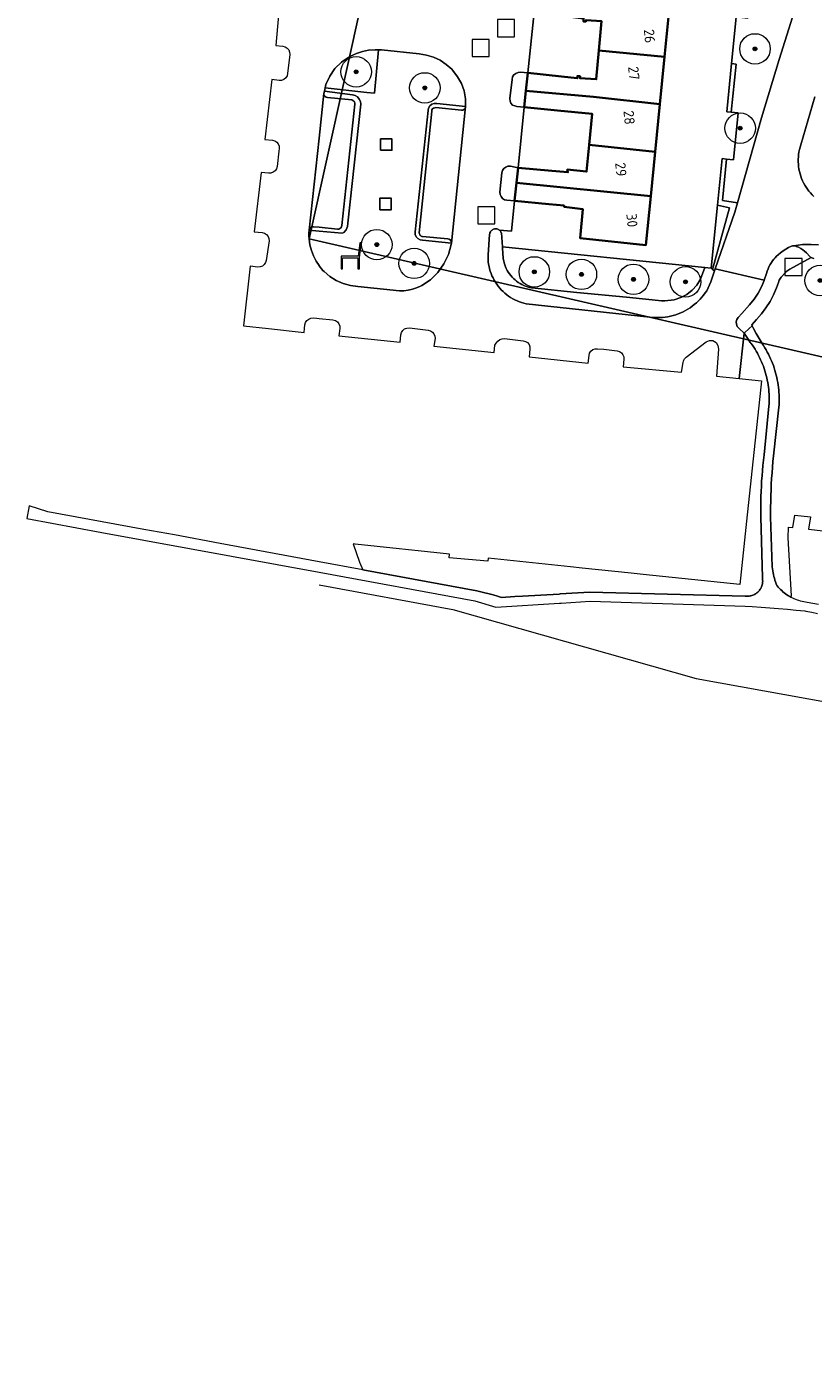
# Model space of a CAD drawing. Extents: x 154222 to 160093, y 456746 to 462495.
# Tile 37 of 254: x 157462 to 157565, y 460363 to 460540. Entities that reach past the tile are written whole.
import ezdxf
from ezdxf.enums import TextEntityAlignment as Align

# ---------------------------------------------------------------- set-up
doc = ezdxf.new("R2010")
doc.units = 0
doc.header["$LTSCALE"] = 0.75
doc.layers.get('0').update_dxf_attribs({"linetype": 'CONTINUOUS'})
doc.layers.get('DEFPOINTS').update_dxf_attribs({"linetype": 'CONTINUOUS'})
for name, color, linetype, lineweight in [('B-XX-GR-BEPLANTING_CULTUUR_BODEMBEDEKKER-GV', 252, 'CONTINUOUS', 18), ('B-XX-GR-BEPLANTING_CULTUUR_BOSPLANTSOEN-GV', 252, 'CONTINUOUS', 18), ('B-XX-GR-BEPLANTING_CULTUUR_HEESTERS-GV', 252, 'CONTINUOUS', 18), ('B-XX-GR-BOOM-S', 252, 'CONTINUOUS', 25), ('B-XX-GR-HAAG-GV', 252, 'CONTINUOUS', 13), ('B-XX-IE-MEUBILAIR_WEGMEUBILAIR-S', 252, 'CONTINUOUS', 25), ('B-XX-KW-KUNSTWERK_DUIKER-G', 252, 'CONTINUOUS', 18), ('B-XX-OG-BEBOUWING-GV', 6, 'CONTINUOUS', 35), ('B-XX-OG-BEBOUWING-T18', 1, 'CONTINUOUS', 18), ('B-XX-OG-TERREIN_CULTUURSCHEIDING-GV', 252, 'CONTINUOUS', 18), ('B-XX-OG-TERREIN_ERF-GV', 252, 'CONTINUOUS', 18), ('B-XX-RI-GWA_RIOOLPUT-S', 252, 'CONTINUOUS', 25), ('B-XX-VH-VERHARDING_ASFALT-GV', 252, 'CONTINUOUS', 18), ('B-XX-VH-VERHARDING_BETONSTRAATSTEEN-GV', 252, 'CONTINUOUS', 18), ('B-XX-VH-VERHARDING_TEGEL-GV', 252, 'CONTINUOUS', 18)]:
    doc.layers.add(name, color=color, linetype=linetype, lineweight=lineweight)
doc.styles.add('NLCS-ISO-M-T18', font='NLCS-ISO.ttf', dxfattribs={"height": 1.8})

# ---------------------------------------------------------------- blocks, each defined once
blk = doc.blocks.new('SRI-PUT_INSPECTIEPUT_RIOOLPUT-SO')
at = {"color": 0, "linetype": 'ByBlock', "lineweight": 18}
blk.add_lwpolyline([(-1.125, -1.125), (1.125, -1.125), (1.125, 1.125), (-1.125, 1.125)], close=True, dxfattribs=at)
blk = doc.blocks.new('SIE-WEG_SPEELTOESTEL-SO')
at = {"flags": 128}
blk.add_lwpolyline([(-0.75, -0.75), (0.75, -0.75), (0.75, 0.75), (-0.75, 0.75)], close=True, dxfattribs=at)
blk = doc.blocks.new('SIE-WEG_ZITBANK-SO')
at = {"color": 0, "linetype": 'ByBlock', "lineweight": 18}
blk.add_lwpolyline([(-0.91, -1.63), (-0.91, -0.2), (1.09, -0.2), (1.09, -1.63), (1.29, -1.63), (1.29, -0.21), (1.54, 1.78), (1.33, 1.78), (1.11, 0), (-1.11, 0), (-1.11, -1.63)], close=True, dxfattribs=at)
blk = doc.blocks.new('SGR-BOOM_01-SO')
at = {"linetype": 'ByBlock', "lineweight": 18}
h = blk.add_hatch(color=0, dxfattribs=at)
h.dxf.hatch_style = 1
edge = h.paths.add_edge_path()
edge.add_arc((0, 0), 0.25, 0, 360)
at = {"color": 0, "linetype": 'ByBlock', "lineweight": 18}
for radius in [2, 0.25]:
    blk.add_circle((0, 0), radius, dxfattribs=at)

msp = doc.modelspace()

# ---------------------------------------------------------------- linework, layer by layer
at = {"layer": 'B-XX-GR-BEPLANTING_CULTUUR_BODEMBEDEKKER-GV'}
for points in [[(157507.819, 460536.598), (157507.347, 460536.614), (157506.512, 460536.544), (157505.691, 460536.377), (157504.895, 460536.116), (157504.136, 460535.764), (157503.926, 460535.663), (157502.931, 460534.986), (157502.078, 460534.138), (157501.395, 460533.147), (157500.907, 460532.047), (157500.801, 460531.599), (157506.263, 460531.018), (157507.277, 460530.911)], [(157554.741, 460534.742), (157554.156, 460534.8), (157553.523, 460528.476), (157554.109, 460528.411)], [(157527.405, 460533.598), (157526.445, 460533.675), (157526.117, 460533.632), (157525.818, 460533.502), (157525.568, 460533.305), (157525.398, 460533.037), (157525.326, 460532.727), (157525.05, 460530.196), (157525.072, 460529.881), (157525.192, 460529.59), (157525.398, 460529.35), (157525.68, 460529.254), (157525.975, 460529.173), (157526.936, 460529.066), (157527.157, 460531.203)], [(157504.369, 460530.69), (157500.701, 460531.176), (157500.63, 460530.877), (157500.641, 460530.721), (157500.701, 460530.577), (157500.804, 460530.459), (157500.938, 460530.38), (157501.091, 460530.347), (157504.282, 460530.019), (157504.432, 460529.972), (157504.56, 460529.881), (157504.655, 460529.755), (157504.706, 460529.607), (157504.711, 460529.45), (157502.996, 460513.524), (157502.954, 460513.365), (157502.863, 460513.228), (157502.734, 460513.126), (157502.579, 460513.071), (157502.415, 460513.067), (157500, 460513.298), (157499.263, 460513.369), (157499.105, 460513.365), (157498.957, 460513.312), (157498.832, 460513.214), (157498.745, 460513.083), (157498.703, 460512.931), (157498.702, 460512.919), (157500, 460512.801), (157503.019, 460512.525), (157503.234, 460512.632), (157503.555, 460512.963), (157503.75, 460513.382), (157503.796, 460513.841), (157505.464, 460529.453), (157505.424, 460529.815), (157505.277, 460530.147), (157505.036, 460530.42), (157504.723, 460530.607)], [(157515.467, 460529.557), (157515.131, 460529.559), (157514.813, 460529.449), (157514.551, 460529.24), (157514.373, 460528.954), (157514.301, 460528.626), (157512.598, 460512.706), (157512.616, 460512.37), (157512.746, 460512.059), (157512.971, 460511.809), (157513.267, 460511.649), (157513.599, 460511.596), (157517.371, 460511.208), (157517.364, 460511.367), (157517.308, 460511.516), (157517.207, 460511.639), (157517.073, 460511.724), (157516.918, 460511.762), (157513.586, 460512.085), (157513.5, 460512.097), (157513.416, 460512.123), (157513.338, 460512.162), (157513.268, 460512.214), (157513.125, 460512.557), (157514.783, 460528.552), (157514.816, 460528.71), (157514.899, 460528.849), (157515.024, 460528.952), (157515.176, 460529.008), (157515.338, 460529.011), (157518.69, 460528.7), (157518.854, 460528.694), (157519.009, 460528.747), (157519.136, 460528.852), (157519.218, 460528.994), (157519.244, 460529.156), (157519.244, 460529.178)], [(157553.495, 460522.257), (157552.907, 460522.318), (157552.297, 460516.224), (157553.867, 460515.852), (157551.657, 460507.775), (157551.91, 460507.566), (157552.006, 460507.845), (157554.577, 460515.303), (157554.921, 460516.527), (157552.954, 460516.836)], [(157526.114, 460521.128), (157525.111, 460521.314), (157524.8, 460521.311), (157524.506, 460521.209), (157524.26, 460521.018), (157524.087, 460520.759), (157524.007, 460520.458), (157523.748, 460517.929), (157523.768, 460517.617), (157523.885, 460517.327), (157524.087, 460517.088), (157524.354, 460516.925), (157524.659, 460516.855), (157525.662, 460516.756), (157525.907, 460519.123)]]:
    msp.add_lwpolyline(points, close=True, dxfattribs=at)
at = {"layer": 'B-XX-GR-BEPLANTING_CULTUUR_BOSPLANTSOEN-GV'}
for points in [[(157553.867, 460515.852), (157552.297, 460516.224), (157551.467, 460507.933), (157551.657, 460507.775)], [(157550.653, 460508.017), (157524.064, 460510.753), (157524.138, 460509.707), (157524.155, 460509.437), (157524.187, 460509.168), (157524.234, 460508.902), (157524.298, 460508.639), (157524.377, 460508.38), (157524.471, 460508.126), (157524.58, 460507.878), (157524.703, 460507.637), (157524.841, 460507.404), (157524.992, 460507.179), (157525.156, 460506.964), (157525.332, 460506.759), (157525.52, 460506.564), (157525.72, 460506.381), (157525.929, 460506.21), (157526.149, 460506.052), (157526.378, 460505.907), (157526.614, 460505.775), (157526.858, 460505.658), (157527.109, 460505.556), (157527.365, 460505.468), (157527.626, 460505.396), (157527.891, 460505.34), (157527.944, 460505.33), (157533.823, 460504.713), (157540.343, 460504.133), (157544.536, 460503.686), (157544.956, 460503.659), (157545.376, 460503.656), (157545.796, 460503.677), (157546.213, 460503.722), (157546.628, 460503.79), (157547.488, 460504.062), (157548.285, 460504.483), (157548.993, 460505.04), (157549.59, 460505.715), (157550.057, 460506.487)]]:
    msp.add_lwpolyline(points, close=True, dxfattribs=at)
at = {"layer": 'B-XX-GR-BEPLANTING_CULTUUR_HEESTERS-GV'}
msp.add_lwpolyline([(157556.316, 460498.617), (157555.787, 460499.381), (157555.135, 460493.459), (157555.134, 460493.447), (157558.075, 460493.135), (157556.105, 460474.698), (157555.215, 460466.365), (157542.535, 460467.701), (157542.535, 460467.698), (157540.963, 460467.863), (157540.963, 460467.867), (157534.549, 460468.543), (157534.549, 460468.539), (157532.987, 460468.704), (157532.987, 460468.707), (157522.197, 460469.844), (157522.161, 460469.434), (157517.067, 460469.886), (157517.111, 460470.381), (157504.757, 460471.683), (157504.477, 460471.712), (157505.325, 460469.324), (157505.759, 460468.314), (157520.725, 460465.55), (157521.219, 460465.438), (157521.773, 460465.305), (157522.325, 460465.164), (157522.874, 460465.015), (157523.422, 460464.859), (157523.967, 460464.695), (157525.692, 460464.786), (157526.693, 460464.842), (157531.515, 460465.129), (157531.636, 460465.14), (157532.418, 460465.204), (157533.201, 460465.261), (157533.985, 460465.309), (157534.769, 460465.35), (157535.553, 460465.382), (157555.937, 460464.864), (157556.063, 460464.85), (157556.189, 460464.844), (157556.316, 460464.846), (157556.442, 460464.856), (157556.568, 460464.874), (157556.692, 460464.899), (157556.814, 460464.933), (157556.934, 460464.974), (157557.051, 460465.023), (157557.164, 460465.079), (157557.274, 460465.142), (157557.38, 460465.212), (157557.481, 460465.288), (157557.577, 460465.37), (157557.668, 460465.459), (157557.753, 460465.553), (157557.832, 460465.652), (157557.904, 460465.756), (157557.97, 460465.864), (157558.028, 460465.977), (157558.08, 460466.092), (157558.124, 460466.211), (157558.161, 460466.332), (157558.189, 460466.456), (157558.21, 460466.581), (157558.223, 460466.707), (157558.229, 460466.833), (157558.226, 460466.96), (157558.215, 460467.086), (157558.196, 460467.211), (157558.185, 460467.266), (157557.983, 460475.283), (157557.976, 460475.874), (157557.976, 460476.56), (157557.984, 460477.245), (157557.999, 460477.931), (157558.023, 460478.616), (157558.055, 460479.301), (157558.094, 460479.985), (157558.142, 460480.669), (157558.197, 460481.352), (157558.261, 460482.034), (157558.332, 460482.716), (157558.412, 460483.397), (157559.039, 460489.803), (157559.06, 460490.116), (157559.074, 460490.429), (157559.079, 460490.742), (157559.076, 460491.055), (157559.066, 460491.369), (157559.047, 460491.681), (157559.021, 460491.994), (157558.986, 460492.305), (157558.944, 460492.615), (157558.893, 460492.925), (157558.835, 460493.233), (157558.769, 460493.539), (157558.695, 460493.843), (157558.613, 460494.146), (157558.524, 460494.446), (157558.427, 460494.744), (157558.322, 460495.04), (157558.21, 460495.332), (157558.091, 460495.622), (157557.964, 460495.909), (157557.83, 460496.192), (157557.688, 460496.471), (157557.54, 460496.747), (157557.384, 460497.019), (157557.222, 460497.288), (157557.053, 460497.551), (157556.877, 460497.811), (157556.695, 460498.065), (157556.608, 460498.182)], close=True, dxfattribs=at)
at = {"layer": 'B-XX-GR-HAAG-GV'}
for points in [[(157554.741, 460534.742), (157554.156, 460534.8), (157553.523, 460528.476), (157554.109, 460528.411)], [(157504.369, 460530.69), (157500.701, 460531.176), (157500.63, 460530.877), (157500.641, 460530.721), (157500.701, 460530.577), (157500.804, 460530.459), (157500.938, 460530.38), (157501.091, 460530.347), (157504.282, 460530.019), (157504.432, 460529.972), (157504.56, 460529.881), (157504.655, 460529.755), (157504.706, 460529.607), (157504.711, 460529.45), (157502.996, 460513.524), (157502.954, 460513.365), (157502.863, 460513.228), (157502.734, 460513.126), (157502.579, 460513.071), (157502.415, 460513.067), (157500, 460513.298), (157499.263, 460513.369), (157499.105, 460513.365), (157498.957, 460513.312), (157498.832, 460513.214), (157498.745, 460513.083), (157498.703, 460512.931), (157498.702, 460512.919), (157500, 460512.801), (157503.019, 460512.525), (157503.234, 460512.632), (157503.555, 460512.963), (157503.75, 460513.382), (157503.796, 460513.841), (157505.464, 460529.453), (157505.424, 460529.815), (157505.277, 460530.147), (157505.036, 460530.42), (157504.723, 460530.607)], [(157515.467, 460529.557), (157515.131, 460529.559), (157514.813, 460529.449), (157514.551, 460529.24), (157514.373, 460528.954), (157514.301, 460528.626), (157512.598, 460512.706), (157512.616, 460512.37), (157512.746, 460512.059), (157512.971, 460511.809), (157513.267, 460511.649), (157513.599, 460511.596), (157517.371, 460511.208), (157517.364, 460511.367), (157517.308, 460511.516), (157517.207, 460511.639), (157517.073, 460511.724), (157516.918, 460511.762), (157513.586, 460512.085), (157513.5, 460512.097), (157513.416, 460512.123), (157513.338, 460512.162), (157513.268, 460512.214), (157513.125, 460512.557), (157514.783, 460528.552), (157514.816, 460528.71), (157514.899, 460528.849), (157515.024, 460528.952), (157515.176, 460529.008), (157515.338, 460529.011), (157518.69, 460528.7), (157518.854, 460528.694), (157519.009, 460528.747), (157519.136, 460528.852), (157519.218, 460528.994), (157519.244, 460529.156), (157519.244, 460529.178)], [(157553.495, 460522.257), (157552.907, 460522.318), (157552.297, 460516.224), (157553.867, 460515.852), (157551.657, 460507.775), (157551.91, 460507.566), (157552.006, 460507.845), (157554.577, 460515.303), (157554.921, 460516.527), (157552.954, 460516.836)]]:
    msp.add_lwpolyline(points, close=True, dxfattribs=at)
at = {"layer": 'B-XX-KW-KUNSTWERK_DUIKER-G'}
msp.add_lwpolyline([(157500, 460466.325), (157517.572, 460463.086), (157549.492, 460454.048), (157629.251, 460439.622), (157664.629, 460435.103), (157735.651, 460422.609), (157789.105, 460412.201), (157814.109, 460406.353), (157821.823, 460407.151), (157892.385, 460434.752)], dxfattribs=at)
at = {"layer": 'B-XX-OG-BEBOUWING-GV'}
for points in [[(157532.829, 460543.088), (157528.422, 460543.436), (157528.221, 460541.491), (157532.615, 460540.983), (157534.723, 460540.74), (157534.7, 460540.347), (157535.029, 460540.327), (157535.04, 460540.502), (157537.061, 460540.376), (157536.725, 460536.529), (157545.354, 460535.673), (157545.964, 460541.821), (157537.36, 460542.729)], [(157545.354, 460535.673), (157536.725, 460536.529), (157536.394, 460532.732), (157534.245, 460532.882), (157534.262, 460533.135), (157533.906, 460533.159), (157533.886, 460532.874), (157531.811, 460533.106), (157527.405, 460533.598), (157527.157, 460531.203), (157536.045, 460530.417), (157544.737, 460529.452)], [(157536.045, 460530.417), (157527.157, 460531.203), (157526.936, 460529.066), (157531.289, 460528.648), (157535.835, 460528.211), (157535.447, 460524.13), (157544.12, 460523.23), (157544.737, 460529.452)], [(157544.12, 460523.23), (157535.447, 460524.13), (157535.112, 460520.613), (157532.581, 460520.868), (157532.666, 460520.517), (157530.57, 460520.712), (157526.114, 460521.128), (157525.907, 460519.123), (157543.539, 460517.372)], [(157543.539, 460517.372), (157525.907, 460519.123), (157525.662, 460516.756), (157530.175, 460516.34), (157532.166, 460516.156), (157532.177, 460515.969), (157534.644, 460515.677), (157534.279, 460511.85), (157542.904, 460510.967)]]:
    msp.add_lwpolyline(points, close=True, dxfattribs=at)
at = {"layer": 'B-XX-OG-TERREIN_CULTUURSCHEIDING-GV'}
for points in [[(157560.94, 460548.216), (157560.252, 460548.253), (157556.859, 460546.743), (157556.258, 460540.735), (157554.766, 460540.892), (157554.156, 460534.8), (157554.741, 460534.742), (157554.109, 460528.411), (157555.014, 460528.31), (157554.399, 460522.163), (157553.495, 460522.257), (157552.954, 460516.836), (157554.921, 460516.527), (157558.06, 460527.689), (157560.395, 460535.328), (157563.161, 460544.116), (157564.36, 460547.071), (157564.436, 460547.24)], [(157508.184, 460536.586), (157507.819, 460536.598), (157507.277, 460530.911), (157506.263, 460531.018), (157500.801, 460531.599), (157500.701, 460531.176), (157504.369, 460530.69), (157504.723, 460530.607), (157505.036, 460530.42), (157505.277, 460530.147), (157505.424, 460529.815), (157505.464, 460529.453), (157503.796, 460513.841), (157503.75, 460513.382), (157503.555, 460512.963), (157503.234, 460512.632), (157503.019, 460512.525), (157500, 460512.801), (157498.702, 460512.919), (157498.675, 460512.545), (157498.671, 460512.159), (157498.69, 460511.773), (157498.733, 460511.389), (157498.8, 460511.009), (157498.991, 460510.267), (157499.261, 460509.551), (157499.607, 460508.868), (157500, 460508.265), (157500.025, 460508.227), (157500.51, 460507.635), (157500.674, 460507.473), (157501.424, 460506.834), (157502.257, 460506.311), (157503.158, 460505.913), (157504.107, 460505.65), (157505.084, 460505.526), (157510.565, 460504.959), (157511.134, 460504.973), (157511.698, 460505.041), (157512.254, 460505.16), (157512.797, 460505.331), (157513.321, 460505.552), (157513.512, 460505.648), (157514.639, 460506.418), (157515.611, 460507.375), (157516.399, 460508.488), (157516.977, 460509.724), (157517.328, 460511.043), (157517.371, 460511.208), (157513.599, 460511.596), (157513.267, 460511.649), (157512.971, 460511.809), (157512.746, 460512.059), (157512.616, 460512.37), (157512.598, 460512.706), (157514.301, 460528.626), (157514.373, 460528.954), (157514.551, 460529.24), (157514.813, 460529.449), (157515.131, 460529.559), (157515.467, 460529.557), (157519.244, 460529.178), (157519.225, 460530.188), (157519.04, 460531.202), (157518.693, 460532.173), (157518.193, 460533.075), (157517.553, 460533.884), (157517.41, 460534.051), (157516.693, 460534.695), (157515.889, 460535.228), (157515.017, 460535.639), (157514.095, 460535.919), (157513.141, 460536.062)]]:
    msp.add_lwpolyline(points, close=True, dxfattribs=at)
at = {"layer": 'B-XX-OG-TERREIN_ERF-GV'}
for points in [[(157545.964, 460541.821), (157545.354, 460535.673), (157544.737, 460529.452), (157544.12, 460523.23), (157543.539, 460517.372), (157542.904, 460510.967), (157534.279, 460511.85), (157534.644, 460515.677), (157532.177, 460515.969), (157532.166, 460516.156), (157530.175, 460516.34), (157525.662, 460516.756), (157525.249, 460512.778), (157523.692, 460512.908), (157523.741, 460512.866), (157523.816, 460512.781), (157523.878, 460512.687), (157523.925, 460512.584), (157523.936, 460512.554), (157524.064, 460510.753), (157550.653, 460508.017), (157551.467, 460507.933), (157552.297, 460516.224), (157552.907, 460522.318), (157553.495, 460522.257), (157554.399, 460522.163), (157555.014, 460528.31), (157554.109, 460528.411), (157553.523, 460528.476), (157554.156, 460534.8), (157554.766, 460540.892)], [(157564.923, 460509.198), (157564.806, 460509.226), (157564.694, 460509.269), (157564.589, 460509.325), (157561.807, 460507.787), (157561.67, 460507.713), (157561.537, 460507.63), (157561.41, 460507.539), (157561.289, 460507.441), (157561.174, 460507.335), (157560.665, 460506.745), (157560.569, 460506.621), (157560.484, 460506.49), (157560.409, 460506.353), (157560.347, 460506.209), (157560.297, 460506.061), (157560.047, 460505.348), (157559.658, 460504.434), (157559.195, 460503.555), (157558.661, 460502.716), (157558.061, 460501.925), (157557.397, 460501.185), (157556.797, 460500.499), (157556.865, 460500.354), (157557.041, 460500), (157557.368, 460499.342), (157558.3, 460497.838), (157558.346, 460497.766), (157558.517, 460497.488), (157558.681, 460497.205), (157558.838, 460496.919), (157558.988, 460496.63), (157559.13, 460496.336), (157559.266, 460496.039), (157559.394, 460495.739), (157559.515, 460495.436), (157559.628, 460495.13), (157559.734, 460494.822), (157559.832, 460494.51), (157559.923, 460494.197), (157560.005, 460493.881), (157560.08, 460493.564), (157560.148, 460493.245), (157560.207, 460492.924), (157560.259, 460492.602), (157560.302, 460492.278), (157560.338, 460491.954), (157560.366, 460491.629), (157560.385, 460491.303), (157560.397, 460490.977), (157560.401, 460490.651), (157560.396, 460490.325), (157560.384, 460489.999), (157560.364, 460489.673), (157559.657, 460483.289), (157559.582, 460482.543), (157559.516, 460481.796), (157559.457, 460481.049), (157559.407, 460480.301), (157559.364, 460479.552), (157559.33, 460478.803), (157559.303, 460478.054), (157559.284, 460477.304), (157559.274, 460476.555), (157559.271, 460475.805), (157559.274, 460475.274), (157559.496, 460468.685), (157559.522, 460468.435), (157559.556, 460468.185), (157559.598, 460467.937), (157559.647, 460467.69), (157559.705, 460467.445), (157559.77, 460467.202), (157559.843, 460466.961), (157559.924, 460466.722), (157560.012, 460466.486), (157560.107, 460466.253), (157560.121, 460466.221), (157560.263, 460466.053), (157560.411, 460465.89), (157560.565, 460465.733), (157560.724, 460465.581), (157560.889, 460465.435), (157561.059, 460465.296), (157561.234, 460465.162), (157561.413, 460465.035), (157561.597, 460464.915), (157561.786, 460464.801), (157561.913, 460464.731), (157562.023, 460464.917), (157561.562, 460472.507), (157561.603, 460473.915), (157562.205, 460473.85), (157562.429, 460475.477), (157564.487, 460475.285), (157564.248, 460473.631), (157571.562, 460472.841)]]:
    msp.add_lwpolyline(points, dxfattribs=at)
for points in [[(157532.615, 460540.983), (157528.221, 460541.491), (157527.405, 460533.598), (157531.811, 460533.106), (157533.886, 460532.874), (157533.906, 460533.159), (157534.262, 460533.135), (157534.245, 460532.882), (157536.394, 460532.732), (157536.725, 460536.529), (157537.061, 460540.376), (157535.04, 460540.502), (157535.029, 460540.327), (157534.7, 460540.347), (157534.723, 460540.74)], [(157531.289, 460528.648), (157526.936, 460529.066), (157526.114, 460521.128), (157530.57, 460520.712), (157532.666, 460520.517), (157532.581, 460520.868), (157535.112, 460520.613), (157535.447, 460524.13), (157535.835, 460528.211)]]:
    msp.add_lwpolyline(points, close=True, dxfattribs=at)
at = {"layer": 'B-XX-VH-VERHARDING_ASFALT-GV'}
for points in [[(157563.161, 460544.116), (157560.395, 460535.328), (157558.06, 460527.689), (157554.921, 460516.527), (157554.577, 460515.303), (157552.006, 460507.845), (157558.444, 460506.341), (157558.733, 460507.229), (157558.819, 460507.535), (157558.928, 460507.833), (157559.059, 460508.122), (157559.211, 460508.401), (157559.384, 460508.668), (157559.531, 460508.892), (157559.692, 460509.105), (157559.867, 460509.307), (157560.056, 460509.498), (157560.256, 460509.675), (157560.578, 460509.946), (157560.916, 460510.195), (157561.269, 460510.423), (157561.636, 460510.628), (157562.015, 460510.809), (157562.139, 460510.853), (157562.269, 460510.874), (157562.9, 460510.935), (157563.457, 460511.021), (157564.02, 460511.054), (157564.584, 460511.034), (157565.578, 460511.016)], [(157494.661, 460541.152), (157494.315, 460537.167), (157495.255, 460537.089), (157495.558, 460537.006), (157495.821, 460536.833), (157496.017, 460536.587), (157496.128, 460536.293), (157496.144, 460535.979), (157495.88, 460533.497), (157495.807, 460533.185), (157495.639, 460532.912), (157495.391, 460532.708), (157495.092, 460532.593), (157494.771, 460532.581), (157493.813, 460532.695), (157493.8, 460532.696), (157492.896, 460524.847), (157493.877, 460524.735), (157494.178, 460524.654), (157494.44, 460524.485), (157494.639, 460524.243), (157494.754, 460523.953), (157494.775, 460523.642), (157494.739, 460523.299), (157494.488, 460521.266), (157494.397, 460520.967), (157494.219, 460520.71), (157493.973, 460520.518), (157493.68, 460520.409), (157493.367, 460520.393), (157492.394, 460520.499), (157491.5, 460512.721), (157492.545, 460512.598), (157492.848, 460512.518), (157493.113, 460512.348), (157493.311, 460512.105), (157493.425, 460511.812), (157493.443, 460511.498), (157493.073, 460508.957), (157492.988, 460508.657), (157492.815, 460508.398), (157492.571, 460508.204), (157492.28, 460508.094), (157491.968, 460508.078), (157490.979, 460508.187), (157490.079, 460500.368), (157490.078, 460500.363), (157493.37, 460500), (157498.04, 460499.479), (157498.091, 460500), (157498.138, 460500.486), (157498.224, 460500.79), (157498.398, 460501.052), (157498.645, 460501.249), (157498.939, 460501.362), (157499.258, 460501.414), (157499.705, 460501.367), (157500, 460501.334), (157501.83, 460501.132), (157502.14, 460501.052), (157502.408, 460500.876), (157502.605, 460500.623), (157502.71, 460500.32), (157502.71, 460500), (157502.596, 460499.024), (157510.63, 460498.216), (157510.745, 460499.168), (157510.819, 460499.479), (157510.988, 460499.751), (157511.236, 460499.954), (157511.357, 460500), (157511.535, 460500.068), (157511.856, 460500.08), (157512.572, 460500), (157514.327, 460499.804), (157514.624, 460499.717), (157514.881, 460499.546), (157515.077, 460499.307), (157515.193, 460499.02), (157515.22, 460498.713), (157515.078, 460497.705), (157522.967, 460496.861), (157523.088, 460497.798), (157523.266, 460498.094), (157523.48, 460498.35), (157523.726, 460498.546), (157524.019, 460498.66), (157524.332, 460498.682), (157526.799, 460498.398), (157527.103, 460498.318), (157527.367, 460498.147), (157527.563, 460497.901), (157527.671, 460497.606), (157527.681, 460497.292), (157527.567, 460496.277), (157535.321, 460495.447), (157535.321, 460495.45), (157535.438, 460496.466), (157535.515, 460496.771), (157535.685, 460497.036), (157535.929, 460497.234), (157536.223, 460497.345), (157536.537, 460497.357), (157537.384, 460497.27), (157539.127, 460497.071), (157539.428, 460496.986), (157539.689, 460496.813), (157539.885, 460496.569), (157539.996, 460496.277), (157540.013, 460495.964), (157539.922, 460494.988), (157547.567, 460494.249), (157547.805, 460495.554), (157547.83, 460495.713), (157547.883, 460495.865), (157547.96, 460496.005), (157548.06, 460496.131), (157548.181, 460496.237), (157550.797, 460498.244), (157551.228, 460498.435), (157551.699, 460498.409), (157552.107, 460498.173), (157552.363, 460497.777), (157552.412, 460497.308), (157552.158, 460493.762), (157555.134, 460493.447), (157555.135, 460493.459), (157555.787, 460499.381), (157555.126, 460500), (157555.085, 460500.038), (157554.894, 460500.281), (157554.784, 460500.57), (157554.768, 460500.879), (157554.844, 460501.178), (157555.008, 460501.441), (157555.483, 460501.965), (157556.52, 460503.101), (157557.106, 460503.841), (157557.624, 460504.631), (157558.07, 460505.463), (157558.441, 460506.331), (157558.444, 460506.341), (157552.006, 460507.845), (157551.91, 460507.566), (157551.412, 460506.121), (157550.879, 460504.969), (157550.684, 460504.678), (157550.476, 460504.397), (157550.255, 460504.125), (157550.022, 460503.864), (157549.777, 460503.613), (157549.522, 460503.375), (157549.255, 460503.148), (157548.979, 460502.933), (157548.693, 460502.732), (157548.398, 460502.543), (157548.095, 460502.369), (157547.784, 460502.208), (157547.466, 460502.062), (157547.141, 460501.93), (157546.811, 460501.813), (157546.476, 460501.712), (157546.137, 460501.626), (157545.794, 460501.556), (157545.449, 460501.501), (157545.101, 460501.462), (157544.752, 460501.439), (157544.402, 460501.432), (157544.052, 460501.441), (157543.703, 460501.466), (157543.416, 460501.499), (157527.206, 460503.242), (157526.896, 460503.316), (157526.591, 460503.406), (157526.29, 460503.51), (157525.995, 460503.63), (157525.706, 460503.764), (157525.424, 460503.913), (157525.15, 460504.075), (157524.885, 460504.251), (157524.628, 460504.441), (157524.382, 460504.642), (157524.146, 460504.856), (157523.921, 460505.082), (157523.708, 460505.319), (157523.506, 460505.565), (157523.318, 460505.822), (157523.142, 460506.088), (157522.981, 460506.363), (157522.833, 460506.645), (157522.699, 460506.934), (157522.58, 460507.229), (157522.476, 460507.531), (157522.388, 460507.837), (157522.315, 460508.147), (157522.257, 460508.46), (157522.216, 460508.776), (157522.19, 460509.093), (157522.18, 460509.412), (157522.183, 460509.662), (157522.387, 460512.362), (157522.404, 460512.474), (157522.437, 460512.582), (157522.484, 460512.684), (157522.546, 460512.779), (157522.62, 460512.864), (157522.706, 460512.937), (157522.801, 460512.998), (157522.904, 460513.045), (157523.012, 460513.077), (157523.124, 460513.093), (157523.237, 460513.093), (157523.348, 460513.077), (157523.457, 460513.046), (157523.56, 460512.999), (157523.655, 460512.939), (157523.692, 460512.908), (157525.249, 460512.778), (157525.662, 460516.756), (157524.659, 460516.855), (157524.354, 460516.925), (157524.087, 460517.088), (157523.885, 460517.327), (157523.768, 460517.617), (157523.748, 460517.929), (157524.007, 460520.458), (157524.087, 460520.759), (157524.26, 460521.018), (157524.506, 460521.209), (157524.8, 460521.311), (157525.111, 460521.314), (157526.114, 460521.128), (157526.936, 460529.066), (157525.975, 460529.173), (157525.68, 460529.254), (157525.398, 460529.35), (157525.192, 460529.59), (157525.072, 460529.881), (157525.05, 460530.196), (157525.326, 460532.727), (157525.398, 460533.037), (157525.568, 460533.305), (157525.818, 460533.502), (157526.117, 460533.632), (157526.445, 460533.675), (157527.405, 460533.598), (157528.221, 460541.491)], [(157564.944, 460517.349), (157564.714, 460517.573), (157564.497, 460517.809), (157564.291, 460518.055), (157564.097, 460518.311), (157563.917, 460518.576), (157563.75, 460518.85), (157563.597, 460519.132), (157563.459, 460519.421), (157563.334, 460519.716), (157563.225, 460520.018), (157563.131, 460520.324), (157563.052, 460520.635), (157562.989, 460520.95), (157562.942, 460521.267), (157562.911, 460521.586), (157562.895, 460521.907), (157562.896, 460522.227), (157562.912, 460522.547), (157562.945, 460522.866), (157562.993, 460523.183), (157563.057, 460523.498), (157563.137, 460523.808), (157563.232, 460524.115), (157565.066, 460530.419)]]:
    msp.add_lwpolyline(points, dxfattribs=at)
msp.add_lwpolyline([(157506.512, 460536.544), (157507.347, 460536.614), (157507.819, 460536.598), (157508.184, 460536.586), (157513.141, 460536.062), (157514.095, 460535.919), (157515.017, 460535.639), (157515.889, 460535.228), (157516.693, 460534.695), (157517.41, 460534.051), (157517.553, 460533.884), (157518.193, 460533.075), (157518.693, 460532.173), (157519.04, 460531.202), (157519.225, 460530.188), (157519.244, 460529.178), (157519.244, 460529.156), (157517.371, 460511.208), (157517.328, 460511.043), (157516.977, 460509.724), (157516.399, 460508.488), (157515.611, 460507.375), (157514.639, 460506.418), (157513.512, 460505.648), (157513.321, 460505.552), (157512.797, 460505.331), (157512.254, 460505.16), (157511.698, 460505.041), (157511.134, 460504.973), (157510.565, 460504.959), (157505.084, 460505.526), (157504.107, 460505.65), (157503.158, 460505.913), (157502.257, 460506.311), (157501.424, 460506.834), (157500.674, 460507.473), (157500.51, 460507.635), (157500.025, 460508.227), (157500, 460508.265), (157499.607, 460508.868), (157499.261, 460509.551), (157498.991, 460510.267), (157498.8, 460511.009), (157498.733, 460511.389), (157498.69, 460511.773), (157498.671, 460512.159), (157498.675, 460512.545), (157498.702, 460512.919), (157498.703, 460512.931), (157500, 460525.01), (157500.63, 460530.877), (157500.701, 460531.176), (157500.801, 460531.599), (157500.907, 460532.047), (157501.395, 460533.147), (157502.078, 460534.138), (157502.931, 460534.986), (157503.926, 460535.663), (157504.136, 460535.764), (157504.895, 460536.116), (157505.691, 460536.377)], close=True, dxfattribs=at)
at = {"layer": 'B-XX-VH-VERHARDING_BETONSTRAATSTEEN-GV'}
for points in [[(157500.641, 460530.721), (157500.63, 460530.877), (157500, 460525.01), (157498.703, 460512.931), (157498.745, 460513.083), (157498.832, 460513.214), (157498.957, 460513.312), (157499.105, 460513.365), (157499.263, 460513.369), (157500, 460513.298), (157502.415, 460513.067), (157502.579, 460513.071), (157502.734, 460513.126), (157502.863, 460513.228), (157502.954, 460513.365), (157502.996, 460513.524), (157504.711, 460529.45), (157504.706, 460529.607), (157504.655, 460529.755), (157504.56, 460529.881), (157504.432, 460529.972), (157504.282, 460530.019), (157501.091, 460530.347), (157500.938, 460530.38), (157500.804, 460530.459), (157500.701, 460530.577)], [(157517.371, 460511.208), (157519.244, 460529.156), (157519.218, 460528.994), (157519.136, 460528.852), (157519.009, 460528.747), (157518.854, 460528.694), (157518.69, 460528.7), (157515.338, 460529.011), (157515.176, 460529.008), (157515.024, 460528.952), (157514.899, 460528.849), (157514.816, 460528.71), (157514.783, 460528.552), (157513.125, 460512.557), (157513.268, 460512.214), (157513.338, 460512.162), (157513.416, 460512.123), (157513.5, 460512.097), (157513.586, 460512.085), (157516.918, 460511.762), (157517.073, 460511.724), (157517.207, 460511.639), (157517.308, 460511.516), (157517.364, 460511.367)]]:
    msp.add_lwpolyline(points, close=True, dxfattribs=at)
msp.add_lwpolyline([(157565.578, 460511.016), (157564.584, 460511.034), (157564.02, 460511.054), (157563.457, 460511.021), (157562.9, 460510.935), (157562.269, 460510.874), (157562.4, 460510.871), (157562.529, 460510.844), (157562.651, 460510.794), (157562.94, 460510.669), (157563.217, 460510.521), (157563.481, 460510.35), (157563.73, 460510.158), (157563.962, 460509.945), (157564.402, 460509.474), (157564.491, 460509.394), (157564.589, 460509.325), (157564.694, 460509.269), (157564.806, 460509.226), (157564.923, 460509.198)], dxfattribs=at)
at = {"layer": 'B-XX-VH-VERHARDING_TEGEL-GV'}
for points in [[(157565.066, 460530.419), (157563.232, 460524.115), (157563.137, 460523.808), (157563.057, 460523.498), (157562.993, 460523.183), (157562.945, 460522.866), (157562.912, 460522.547), (157562.896, 460522.227), (157562.895, 460521.907), (157562.911, 460521.586), (157562.942, 460521.267), (157562.989, 460520.95), (157563.052, 460520.635), (157563.131, 460520.324), (157563.225, 460520.018), (157563.334, 460519.716), (157563.459, 460519.421), (157563.597, 460519.132), (157563.75, 460518.85), (157563.917, 460518.576), (157564.097, 460518.311), (157564.291, 460518.055), (157564.497, 460517.809), (157564.714, 460517.573), (157564.944, 460517.349)], [(157565.561, 460463.744), (157564.821, 460463.892), (157564.079, 460464.032), (157564.06, 460464.036), (157563.847, 460464.067), (157563.63, 460464.106), (157563.415, 460464.153), (157563.202, 460464.207), (157562.991, 460464.27), (157562.783, 460464.34), (157562.577, 460464.418), (157562.374, 460464.503), (157562.174, 460464.595), (157561.978, 460464.695), (157561.913, 460464.731), (157561.786, 460464.801), (157561.597, 460464.915), (157561.413, 460465.035), (157561.234, 460465.162), (157561.059, 460465.296), (157560.889, 460465.435), (157560.724, 460465.581), (157560.565, 460465.733), (157560.411, 460465.89), (157560.263, 460466.053), (157560.121, 460466.221), (157560.107, 460466.253), (157560.012, 460466.486), (157559.924, 460466.722), (157559.843, 460466.961), (157559.77, 460467.202), (157559.705, 460467.445), (157559.647, 460467.69), (157559.598, 460467.937), (157559.556, 460468.185), (157559.522, 460468.435), (157559.496, 460468.685), (157559.274, 460475.274), (157559.271, 460475.805), (157559.274, 460476.555), (157559.284, 460477.304), (157559.303, 460478.054), (157559.33, 460478.803), (157559.364, 460479.552), (157559.407, 460480.301), (157559.457, 460481.049), (157559.516, 460481.796), (157559.582, 460482.543), (157559.657, 460483.289), (157560.364, 460489.673), (157560.384, 460489.999), (157560.396, 460490.325), (157560.401, 460490.651), (157560.397, 460490.977), (157560.385, 460491.303), (157560.366, 460491.629), (157560.338, 460491.954), (157560.302, 460492.278), (157560.259, 460492.602), (157560.207, 460492.924), (157560.148, 460493.245), (157560.08, 460493.564), (157560.005, 460493.881), (157559.923, 460494.197), (157559.832, 460494.51), (157559.734, 460494.822), (157559.628, 460495.13), (157559.515, 460495.436), (157559.394, 460495.739), (157559.266, 460496.039), (157559.13, 460496.336), (157558.988, 460496.63), (157558.838, 460496.919), (157558.681, 460497.205), (157558.517, 460497.488), (157558.346, 460497.766), (157558.3, 460497.838), (157557.368, 460499.342), (157557.041, 460500), (157556.865, 460500.354), (157556.473, 460500), (157555.787, 460499.381), (157556.316, 460498.617), (157556.608, 460498.182), (157556.695, 460498.065), (157556.877, 460497.811), (157557.053, 460497.551), (157557.222, 460497.288), (157557.384, 460497.019), (157557.54, 460496.747), (157557.688, 460496.471), (157557.83, 460496.192), (157557.964, 460495.909), (157558.091, 460495.622), (157558.21, 460495.332), (157558.322, 460495.04), (157558.427, 460494.744), (157558.524, 460494.446), (157558.613, 460494.146), (157558.695, 460493.843), (157558.769, 460493.539), (157558.835, 460493.233), (157558.893, 460492.925), (157558.944, 460492.615), (157558.986, 460492.305), (157559.021, 460491.994), (157559.047, 460491.681), (157559.066, 460491.369), (157559.076, 460491.055), (157559.079, 460490.742), (157559.074, 460490.429), (157559.06, 460490.116), (157559.039, 460489.803), (157558.412, 460483.397), (157558.332, 460482.716), (157558.261, 460482.034), (157558.197, 460481.352), (157558.142, 460480.669), (157558.094, 460479.985), (157558.055, 460479.301), (157558.023, 460478.616), (157557.999, 460477.931), (157557.984, 460477.245), (157557.976, 460476.56), (157557.976, 460475.874), (157557.983, 460475.283), (157558.185, 460467.266), (157558.196, 460467.211), (157558.215, 460467.086), (157558.226, 460466.96), (157558.229, 460466.833), (157558.223, 460466.707), (157558.21, 460466.581), (157558.189, 460466.456), (157558.161, 460466.332), (157558.124, 460466.211), (157558.08, 460466.092), (157558.028, 460465.977), (157557.97, 460465.864), (157557.904, 460465.756), (157557.832, 460465.652), (157557.753, 460465.553), (157557.668, 460465.459), (157557.577, 460465.37), (157557.481, 460465.288), (157557.38, 460465.212), (157557.274, 460465.142), (157557.164, 460465.079), (157557.051, 460465.023), (157556.934, 460464.974), (157556.814, 460464.933), (157556.692, 460464.899), (157556.568, 460464.874), (157556.442, 460464.856), (157556.316, 460464.846), (157556.189, 460464.844), (157556.063, 460464.85), (157555.937, 460464.864), (157535.553, 460465.382), (157534.769, 460465.35), (157533.985, 460465.309), (157533.201, 460465.261), (157532.418, 460465.204), (157531.636, 460465.14), (157531.515, 460465.129), (157526.693, 460464.842), (157525.692, 460464.786), (157523.967, 460464.695), (157523.422, 460464.859), (157522.874, 460465.015), (157522.325, 460465.164), (157521.773, 460465.305), (157521.219, 460465.438), (157520.725, 460465.55), (157505.759, 460468.314), (157500, 460469.378), (157487.004, 460471.778), (157481.011, 460472.885), (157477.018, 460473.622), (157464.415, 460475.94), (157461.95, 460476.703), (157461.648, 460475.053), (157471.495, 460473.204), (157500, 460467.984), (157520.452, 460464.238), (157523.222, 460463.39), (157531.571, 460463.927), (157531.779, 460463.943), (157533.045, 460464.035), (157534.312, 460464.119), (157535.58, 460464.195), (157555.943, 460463.538), (157556.862, 460463.484), (157558.017, 460463.41), (157559.171, 460463.328), (157560.325, 460463.237), (157561.479, 460463.139), (157562.631, 460463.032), (157563.783, 460462.918), (157563.893, 460462.896), (157564.661, 460462.736), (157565.429, 460462.568)]]:
    msp.add_lwpolyline(points, dxfattribs=at)
for points in [[(157523.348, 460513.077), (157523.237, 460513.093), (157523.124, 460513.093), (157523.012, 460513.077), (157522.904, 460513.045), (157522.801, 460512.998), (157522.706, 460512.937), (157522.62, 460512.864), (157522.546, 460512.779), (157522.484, 460512.684), (157522.437, 460512.582), (157522.404, 460512.474), (157522.387, 460512.362), (157522.183, 460509.662), (157522.18, 460509.412), (157522.19, 460509.093), (157522.216, 460508.776), (157522.257, 460508.46), (157522.315, 460508.147), (157522.388, 460507.837), (157522.476, 460507.531), (157522.58, 460507.229), (157522.699, 460506.934), (157522.833, 460506.645), (157522.981, 460506.363), (157523.142, 460506.088), (157523.318, 460505.822), (157523.506, 460505.565), (157523.708, 460505.319), (157523.921, 460505.082), (157524.146, 460504.856), (157524.382, 460504.642), (157524.628, 460504.441), (157524.885, 460504.251), (157525.15, 460504.075), (157525.424, 460503.913), (157525.706, 460503.764), (157525.995, 460503.63), (157526.29, 460503.51), (157526.591, 460503.406), (157526.896, 460503.316), (157527.206, 460503.242), (157543.416, 460501.499), (157543.703, 460501.466), (157544.052, 460501.441), (157544.402, 460501.432), (157544.752, 460501.439), (157545.101, 460501.462), (157545.449, 460501.501), (157545.794, 460501.556), (157546.137, 460501.626), (157546.476, 460501.712), (157546.811, 460501.813), (157547.141, 460501.93), (157547.466, 460502.062), (157547.784, 460502.208), (157548.095, 460502.369), (157548.398, 460502.543), (157548.693, 460502.732), (157548.979, 460502.933), (157549.255, 460503.148), (157549.522, 460503.375), (157549.777, 460503.613), (157550.022, 460503.864), (157550.255, 460504.125), (157550.476, 460504.397), (157550.684, 460504.678), (157550.879, 460504.969), (157551.412, 460506.121), (157551.91, 460507.566), (157551.657, 460507.775), (157551.467, 460507.933), (157550.653, 460508.017), (157550.057, 460506.487), (157549.59, 460505.715), (157548.993, 460505.04), (157548.285, 460504.483), (157547.488, 460504.062), (157546.628, 460503.79), (157546.213, 460503.722), (157545.796, 460503.677), (157545.376, 460503.656), (157544.956, 460503.659), (157544.536, 460503.686), (157540.343, 460504.133), (157533.823, 460504.713), (157527.944, 460505.33), (157527.891, 460505.34), (157527.626, 460505.396), (157527.365, 460505.468), (157527.109, 460505.556), (157526.858, 460505.658), (157526.614, 460505.775), (157526.378, 460505.907), (157526.149, 460506.052), (157525.929, 460506.21), (157525.72, 460506.381), (157525.52, 460506.564), (157525.332, 460506.759), (157525.156, 460506.964), (157524.992, 460507.179), (157524.841, 460507.404), (157524.703, 460507.637), (157524.58, 460507.878), (157524.471, 460508.126), (157524.377, 460508.38), (157524.298, 460508.639), (157524.234, 460508.902), (157524.187, 460509.168), (157524.155, 460509.437), (157524.138, 460509.707), (157524.064, 460510.753), (157523.936, 460512.554), (157523.925, 460512.584), (157523.878, 460512.687), (157523.816, 460512.781), (157523.741, 460512.866), (157523.692, 460512.908), (157523.655, 460512.939), (157523.56, 460512.999), (157523.457, 460513.046)], [(157562.4, 460510.871), (157562.269, 460510.874), (157562.139, 460510.853), (157562.015, 460510.809), (157561.636, 460510.628), (157561.269, 460510.423), (157560.916, 460510.195), (157560.578, 460509.946), (157560.256, 460509.675), (157560.056, 460509.498), (157559.867, 460509.307), (157559.692, 460509.105), (157559.531, 460508.892), (157559.384, 460508.668), (157559.211, 460508.401), (157559.059, 460508.122), (157558.928, 460507.833), (157558.819, 460507.535), (157558.733, 460507.229), (157558.444, 460506.341), (157558.441, 460506.331), (157558.07, 460505.463), (157557.624, 460504.631), (157557.106, 460503.841), (157556.52, 460503.101), (157555.483, 460501.965), (157555.008, 460501.441), (157554.844, 460501.178), (157554.768, 460500.879), (157554.784, 460500.57), (157554.894, 460500.281), (157555.085, 460500.038), (157555.126, 460500), (157555.787, 460499.381), (157556.473, 460500), (157556.865, 460500.354), (157556.797, 460500.499), (157557.397, 460501.185), (157558.061, 460501.925), (157558.661, 460502.716), (157559.195, 460503.555), (157559.658, 460504.434), (157560.047, 460505.348), (157560.297, 460506.061), (157560.347, 460506.209), (157560.409, 460506.353), (157560.484, 460506.49), (157560.569, 460506.621), (157560.665, 460506.745), (157561.174, 460507.335), (157561.289, 460507.441), (157561.41, 460507.539), (157561.537, 460507.63), (157561.67, 460507.713), (157561.807, 460507.787), (157564.589, 460509.325), (157564.491, 460509.394), (157564.402, 460509.474), (157563.962, 460509.945), (157563.73, 460510.158), (157563.481, 460510.35), (157563.217, 460510.521), (157562.94, 460510.669), (157562.651, 460510.794), (157562.529, 460510.844)]]:
    msp.add_lwpolyline(points, close=True, dxfattribs=at)
at = {"layer": 'DEFPOINTS', "flags": 128}
msp.add_lwpolyline([(157498.69, 460511.773), (157666.489, 461268.413), (158141.33, 461489.21), (159256.935, 461205.939), (159206.487, 460696.309), (158205.708, 460856.251), (158144.02, 460363.33)], close=True, dxfattribs=at)

# ---------------------------------------------------------------- block references
at = {"layer": 'B-XX-GR-BOOM-S'}
for p in [(157557.219, 460536.726), (157504.866, 460533.714), (157513.879, 460531.603), (157555.267, 460526.313), (157507.58, 460511.021), (157512.487, 460508.557), (157528.256, 460507.438), (157534.439, 460507.113), (157541.273, 460506.462), (157548.107, 460506.137), (157565.764, 460506.307)]:
    msp.add_blockref('SGR-BOOM_01-SO', p, dxfattribs=at)
at = {"layer": 'B-XX-IE-MEUBILAIR_WEGMEUBILAIR-S'}
for name, p in [('SIE-WEG_SPEELTOESTEL-SO', (157508.824, 460524.164)), ('SIE-WEG_SPEELTOESTEL-SO', (157508.716, 460516.356)), ('SIE-WEG_ZITBANK-SO', (157504.009, 460509.494))]:
    msp.add_blockref(name, p, dxfattribs=at)
at = {"layer": 'B-XX-RI-GWA_RIOOLPUT-S'}
for p in [(157524.549, 460539.448), (157521.201, 460536.848), (157521.958, 460514.864), (157562.27, 460508.071)]:
    msp.add_blockref('SRI-PUT_INSPECTIEPUT_RIOOLPUT-SO', p, dxfattribs=at)

# ---------------------------------------------------------------- texts
at = {"layer": 'B-XX-OG-BEBOUWING-T18', "style": 'NLCS-ISO-M-T18'}
for s, p in [('26', (157543.385, 460538.406)), ('27', (157541.319, 460533.543)), ('28', (157540.711, 460527.707)), ('29', (157539.617, 460520.898)), ('30', (157541.076, 460514.211))]:
    msp.add_text(s, height=1.35, rotation=274.7, dxfattribs=at).set_placement(p, align=Align.MIDDLE_CENTER)

doc.saveas('drawing.dxf')
